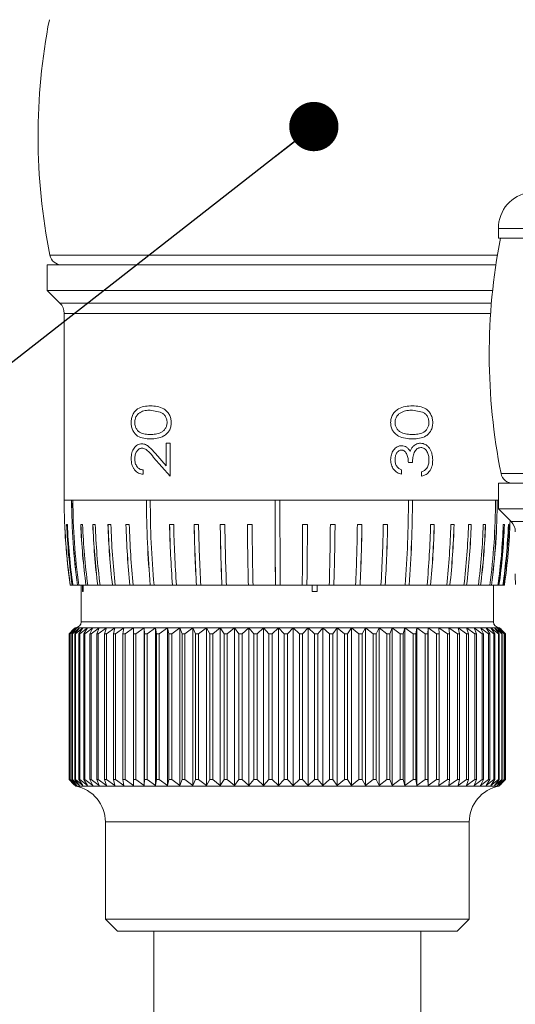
# Model space of a CAD drawing. Header units: millimetres. Extents: x 3 to 556, y 2 to 429.
# Tile 33 of 57: x 367 to 388, y 200 to 240. Entities that reach past the tile are written whole.
import ezdxf

# ---------------------------------------------------------------- set-up
doc = ezdxf.new("R2010")
doc.units = ezdxf.units.MM
doc.header["$LTSCALE"] = 2
doc.dimstyles.new('SLDDIMSTYLE3', dxfattribs={"dimtxt": 0.18, "dimasz": 2.032, "dimexe": 0, "dimexo": 0.0625, "dimgap": 0, "dimtad": 0, "dimtih": 1, "dimtoh": 1, "dimdec": 0, "dimrnd": 1e-09, "dimzin": 0, "dimdsep": 46, "dimtxsty": 'Standard', "dimblk1": 'DOT', "dimblk2": 'DOT', "dimsah": 1, "dimcen": 0.09, "dimadec": 0, "dimazin": 0, "dimtfac": 2.032, "dimtdec": 0, "dimtofl": 0, "dimtmove": 0, "dimatfit": 3, "dimldrblk": 'DOT', "dimfxl": 1, "dimfrac": 2, "dimtolj": 1, "dimtzin": 0, "dimarcsym": 0})

# ---------------------------------------------------------------- blocks, each defined once
blk = doc.blocks.new('_DOT')
at = {"color": 0, "linetype": 'ByBlock', "lineweight": -2}
blk.add_line((-0.5, 0), (-1, 0), dxfattribs=at)
at = {"color": 0, "linetype": 'ByBlock', "const_width": 0.5}
blk.add_lwpolyline([(-0.25, 0, 1), (0.25, 0, 1)], format="xyb", close=True, dxfattribs=at)

msp = doc.modelspace()

# ---------------------------------------------------------------- linework, layer by layer
at = {"color": 7, "linetype": 'Continuous', "lineweight": 0}
for p, q in [((387.0480432, 231.7211457), (387.0480432, 231.3194253)), ((406.2223154, 231.3194253), (387.0480432, 231.3194253)), ((368.4480431, 230.2194215), (368.4480431, 229.1694261)), ((377.9168258, 230.2194215), (368.4480431, 230.2194215)), ((386.9468848, 230.2194215), (377.9168258, 230.2194215)), ((368.4480431, 229.1694261), (368.9723069, 228.6451586)), ((377.9168258, 229.1694261), (368.4480431, 229.1694261)), ((386.8126216, 229.1694261), (377.9168258, 229.1694261)), ((369.1480429, 228.2208927), (369.1480429, 220.5194213)), ((373.1055258, 224.1560422), (372.7003763, 224.2317624)), ((383.9173111, 224.1560422), (383.5089839, 224.2317624)), ((373.5215551, 222.872784), (373.3481354, 222.872784)), ((373.3481354, 221.9420947), (373.3481354, 222.872784)), ((373.5215551, 222.872784), (373.5215551, 221.513813)), ((373.5215551, 221.513813), (372.8373534, 222.2894557)), ((372.9085083, 222.4424981), (373.3481354, 221.9420947)), ((383.5089839, 222.0779114), (383.3379036, 222.0779114)), ((372.4017831, 221.7702247), (372.4017831, 221.5907328)), ((383.0546437, 221.7702247), (383.0546437, 221.5907328)), ((383.8844093, 221.513813), (383.8844093, 221.6932975)), ((387.0480432, 221.2194257), (387.0480432, 220.1694228)), ((406.2223154, 221.2194257), (387.0480432, 221.2194257)), ((387.5480423, 221.2194257), (387.5480423, 221.2295286)), ((369.5096065, 220.5194213), (369.4561812, 220.5194213)), ((369.5096065, 220.5194213), (372.5417851, 220.5194213)), ((372.6982827, 220.5194213), (372.5417851, 220.5194213)), ((372.6982827, 220.5194213), (377.844788, 220.5194213)), ((378.0445921, 220.5194213), (377.844788, 220.5194213)), ((378.0445921, 220.5194213), (383.3399842, 220.5194213)), ((383.5067878, 220.5194213), (383.3399842, 220.5194213)), ((383.5067878, 220.5194213), (386.928765, 220.5194213)), ((386.9988693, 220.5194213), (386.928765, 220.5194213)), ((387.0480432, 220.1694228), (387.572307, 219.6451627)), ((406.2223154, 220.1694228), (387.0480432, 220.1694228)), ((369.1724808, 219.5194267), (369.1686679, 219.5194267)), ((369.2793044, 219.5194267), (369.2505172, 219.5194267)), ((369.9101134, 219.5194267), (369.833527, 219.5194267)), ((370.4296712, 219.5194267), (370.3305953, 219.5194267)), ((371.0740841, 219.5194267), (370.9540804, 219.5194267)), ((371.8331902, 219.5194267), (371.6941512, 219.5194267)), ((373.6631366, 219.5194267), (373.4926431, 219.5194267)), ((374.6893852, 219.5194267), (374.5072408, 219.5194267)), ((375.7733236, 219.5194267), (375.5823987, 219.5194267)), ((376.8978602, 219.5194267), (376.7011649, 219.5194267)), ((379.1775646, 219.5194267), (378.9786434, 219.5194267)), ((380.3167342, 219.5194267), (380.1213688, 219.5194267)), ((381.4248609, 219.5194267), (381.236134, 219.5194267)), ((382.4844732, 219.5194267), (382.3053593, 219.5194267)), ((384.4073563, 219.5194267), (384.2560294, 219.5194267)), ((385.2237741, 219.5194267), (385.0899412, 219.5194267)), ((385.9317767, 219.5194267), (385.81755, 219.5194267)), ((386.5202012, 219.5194267), (386.4273819, 219.5194267)), ((387.2988279, 219.5194267), (387.2524294, 219.5194267)), ((387.4835631, 219.5194267), (387.4618559, 219.5194267)), ((369.4020648, 217.0194216), (369.398347, 217.0194216)), ((369.4020648, 217.0194216), (369.4781483, 217.0194216)), ((369.5062155, 217.0194216), (369.4781483, 217.0194216)), ((369.5062155, 217.0194216), (369.6978082, 217.0194216)), ((369.7497815, 217.0194216), (369.6978082, 217.0194216)), ((369.7497815, 217.0194216), (370.0465708, 217.0194216)), ((369.8480426, 217.0194216), (369.8480426, 215.519426)), ((369.9000653, 216.7694248), (369.9000653, 217.0194216)), ((369.9265326, 217.0194216), (369.9265326, 216.7694248)), ((369.9364279, 217.0194216), (369.9364279, 216.7694248)), ((370.1212414, 217.0194216), (370.0465708, 217.0194216)), ((370.1212414, 217.0194216), (370.5312022, 217.0194216)), ((370.6277989, 217.0194216), (370.5312022, 217.0194216)), ((370.6277989, 217.0194216), (371.1390867, 217.0194216)), ((371.2560878, 217.0194216), (371.1390867, 217.0194216)), ((371.2560878, 217.0194216), (371.86064, 217.0194216)), ((371.9961996, 217.0194216), (371.86064, 217.0194216)), ((371.9961996, 217.0194216), (372.6995642, 217.0194216)), ((372.8518094, 217.0194216), (372.6995642, 217.0194216)), ((372.8518094, 217.0194216), (373.6141323, 217.0194216)), ((373.7803585, 217.0194216), (373.6141323, 217.0194216)), ((373.7803585, 217.0194216), (374.6033421, 217.0194216)), ((374.7809304, 217.0194216), (374.6033421, 217.0194216)), ((374.7809304, 217.0194216), (375.6515997, 217.0194216)), ((375.8377469, 217.0194216), (375.6515997, 217.0194216)), ((375.8377469, 217.0194216), (376.7423722, 217.0194216)), ((376.9341445, 217.0194216), (376.7423722, 217.0194216)), ((376.9341445, 217.0194216), (377.8584635, 217.0194216)), ((378.052838, 217.0194216), (377.8584635, 217.0194216)), ((378.052838, 217.0194216), (378.962865, 217.0194216)), ((379.1568092, 217.0194216), (378.962865, 217.0194216)), ((379.1568092, 217.0194216), (380.0769987, 217.0194216)), ((379.3723973, 216.7694248), (379.3723973, 217.0194216)), ((379.3736024, 216.7694248), (379.3736024, 217.0194216)), ((379.5720766, 217.0194216), (379.5720766, 216.7694248)), ((380.2674747, 217.0194216), (380.0769987, 217.0194216)), ((380.2674747, 217.0194216), (381.1638689, 217.0194216)), ((381.347874, 217.0194216), (381.1638689, 217.0194216)), ((381.347874, 217.0194216), (382.206343, 217.0194216)), ((382.3809734, 217.0194216), (382.206343, 217.0194216)), ((382.3809734, 217.0194216), (383.2043334, 217.0194216)), ((383.3666051, 217.0194216), (383.2043334, 217.0194216)), ((383.3666051, 217.0194216), (384.1082043, 217.0194216)), ((384.2557462, 217.0194216), (384.1082043, 217.0194216)), ((384.2557462, 217.0194216), (384.9212507, 217.0194216)), ((385.0517346, 217.0194216), (384.9212507, 217.0194216)), ((385.0517346, 217.0194216), (385.630654, 217.0194216)), ((385.7420216, 217.0194216), (385.630654, 217.0194216)), ((385.7420216, 217.0194216), (386.2252271, 217.0194216)), ((386.3157238, 217.0194216), (386.2252271, 217.0194216)), ((386.3157238, 217.0194216), (386.6955935, 217.0194216)), ((386.7637924, 217.0194216), (386.6955935, 217.0194216)), ((386.7637924, 217.0194216), (387.0296309, 217.0194216)), ((386.8480435, 215.519426), (386.8480435, 217.0194216)), ((387.0748671, 217.0194216), (387.0296309, 217.0194216)), ((387.0748671, 217.0194216), (387.233816, 217.0194216)), ((387.2549812, 217.0194216), (387.233816, 217.0194216)), ((387.2549812, 217.0194216), (387.2978928, 217.0194216)), ((369.9265326, 216.7694248), (369.9000653, 216.7694248)), ((369.9265326, 216.7694248), (369.9364279, 216.7694248)), ((379.3736024, 216.7694248), (379.3723973, 216.7694248)), ((379.5720766, 216.7694248), (379.3736024, 216.7694248)), ((369.3499061, 215.019425), (369.5356481, 215.2063973)), ((369.3536658, 215.019425), (369.3499061, 215.019425)), ((369.3499061, 209.0194278), (369.3499061, 215.019425)), ((369.6152678, 215.2694218), (369.3536658, 215.019425)), ((369.3536658, 215.019425), (369.3536658, 209.0194278)), ((369.3846007, 215.019425), (369.6152678, 215.2694218)), ((369.3977658, 215.019425), (369.3846007, 215.019425)), ((369.3846007, 209.0194278), (369.3846007, 215.019425)), ((369.6748213, 215.2694218), (369.3977658, 215.019425)), ((369.3977658, 215.019425), (369.3977658, 209.0194278)), ((369.4629631, 215.019425), (369.6748213, 215.2694218)), ((369.4854694, 215.019425), (369.4629631, 215.019425)), ((369.4629631, 209.0194278), (369.4629631, 215.019425)), ((369.7766288, 215.2694218), (369.4854694, 215.019425)), ((369.4854694, 215.019425), (369.4854694, 209.0194278)), ((369.598043, 215.2694218), (369.5353324, 215.2067103)), ((369.5846133, 215.019425), (369.7766288, 215.2694218)), ((369.6163519, 215.019425), (369.5846133, 215.019425)), ((369.5846133, 209.0194278), (369.5846133, 215.019425)), ((369.598043, 215.2694218), (369.6152678, 215.2694218)), ((369.6152678, 215.2694218), (369.6748213, 215.2694218)), ((369.9201959, 215.2694218), (369.6163519, 215.019425)), ((369.6163519, 215.019425), (369.6163519, 209.0194278)), ((369.6748213, 215.2694218), (369.7766288, 215.2694218)), ((369.7489583, 215.019425), (369.9201959, 215.2694218)), ((369.7897735, 215.019425), (369.7489583, 215.019425)), ((369.7489583, 209.0194278), (369.7489583, 215.019425)), ((369.7766288, 215.2694218), (369.9201959, 215.2694218)), ((370.1048222, 215.2694218), (369.7897735, 215.019425)), ((369.7897735, 215.019425), (369.7897735, 209.0194278)), ((369.9201959, 215.2694218), (370.1048222, 215.2694218)), ((369.9551968, 215.019425), (370.1048222, 215.2694218)), ((370.0048904, 215.019425), (369.9551968, 215.019425)), ((369.9551968, 209.0194278), (369.9551968, 215.019425)), ((370.3296081, 215.2694218), (370.0048904, 215.019425)), ((370.0048904, 215.019425), (370.0048904, 209.0194278)), ((370.1048222, 215.2694218), (370.3296081, 215.2694218)), ((370.2023252, 215.019425), (370.3296081, 215.2694218)), ((370.2606539, 215.019425), (370.2023252, 215.019425)), ((370.2023252, 209.0194278), (370.2023252, 215.019425)), ((370.5934601, 215.2694218), (370.2606539, 215.019425)), ((370.2606539, 215.019425), (370.2606539, 209.0194278)), ((370.3296081, 215.2694218), (370.5934601, 215.2694218)), ((370.489138, 215.019425), (370.5934601, 215.2694218)), ((370.555818, 215.019425), (370.489138, 215.019425)), ((370.489138, 209.0194278), (370.489138, 215.019425)), ((370.8950913, 215.2694218), (370.555818, 215.019425)), ((370.555818, 215.019425), (370.555818, 209.0194278)), ((370.5934601, 215.2694218), (370.8950913, 215.2694218)), ((370.8142385, 215.019425), (370.8950913, 215.2694218)), ((370.8889455, 215.019425), (370.8142385, 215.019425)), ((370.8142385, 209.0194278), (370.8142385, 215.019425)), ((371.233032, 215.2694218), (370.8889455, 215.019425)), ((370.8889455, 215.019425), (370.8889455, 209.0194278)), ((370.8950913, 215.2694218), (371.233032, 215.2694218)), ((371.1760425, 215.019425), (371.233032, 215.2694218)), ((371.2584133, 215.019425), (371.1760425, 215.019425)), ((371.1760425, 209.0194278), (371.1760425, 215.019425)), ((371.233032, 215.2694218), (371.6056374, 215.2694218)), ((371.6056374, 215.2694218), (371.2584133, 215.019425)), ((371.2584133, 215.019425), (371.2584133, 209.0194278)), ((371.5727887, 215.019425), (371.6056374, 215.2694218)), ((371.662421, 215.019425), (371.5727887, 215.019425)), ((371.5727887, 209.0194278), (371.5727887, 215.019425)), ((371.6056374, 215.2694218), (372.0110905, 215.2694218)), ((372.0110905, 215.2694218), (371.662421, 215.019425)), ((371.662421, 215.019425), (371.662421, 209.0194278)), ((372.0025428, 215.019425), (372.0110905, 215.2694218)), ((372.0989999, 215.019425), (372.0025428, 215.019425)), ((372.0025428, 209.0194278), (372.0025428, 215.019425)), ((372.0110905, 215.2694218), (372.4474161, 215.2694218)), ((372.4474161, 215.2694218), (372.0989999, 215.019425)), ((372.0989999, 215.019425), (372.0989999, 209.0194278)), ((372.4474161, 215.2694218), (372.9124906, 215.2694218)), ((372.4632122, 215.019425), (372.4474161, 215.2694218)), ((372.4474161, 215.2694218), (372.4474161, 208.7694235)), ((372.5660246, 215.019425), (372.4632122, 215.019425)), ((372.4632122, 209.0194278), (372.4632122, 215.019425)), ((372.9124906, 215.2694218), (372.5660246, 215.019425)), ((372.5660246, 215.019425), (372.5660246, 209.0194278)), ((372.9124906, 215.2694218), (373.4040445, 215.2694218)), ((372.9525505, 215.019425), (372.9124906, 215.2694218)), ((372.9124906, 215.2694218), (372.9124906, 208.7694235)), ((372.9525505, 209.0194278), (372.9525505, 215.019425)), ((373.0612172, 215.019425), (372.9525505, 215.019425)), ((373.4040445, 215.2694218), (373.0612172, 215.019425)), ((373.0612172, 215.019425), (373.0612172, 209.0194278)), ((373.4040445, 215.2694218), (373.9196862, 215.2694218)), ((373.4681773, 215.019425), (373.4040445, 215.2694218)), ((373.4040445, 215.2694218), (373.4040445, 208.7694235)), ((373.5821674, 215.019425), (373.4681773, 215.019425)), ((373.4681773, 209.0194278), (373.4681773, 215.019425)), ((373.9196862, 215.2694218), (373.5821674, 215.019425)), ((373.5821674, 215.019425), (373.5821674, 209.0194278)), ((373.9196862, 215.2694218), (374.4569028, 215.2694218)), ((374.0075769, 215.019425), (373.9196862, 215.2694218)), ((373.9196862, 215.2694218), (373.9196862, 208.7694235)), ((374.1263373, 215.019425), (374.0075769, 215.019425)), ((374.0075769, 209.0194278), (374.0075769, 215.019425)), ((374.4569028, 215.2694218), (374.1263373, 215.019425)), ((374.1263373, 215.019425), (374.1263373, 209.0194278)), ((374.4569028, 215.2694218), (375.0130756, 215.2694218)), ((374.5681214, 215.019425), (374.4569028, 215.2694218)), ((374.4569028, 215.2694218), (374.4569028, 208.7694235)), ((374.6910746, 215.019425), (374.5681214, 215.019425)), ((374.5681214, 209.0194278), (374.5681214, 215.019425)), ((375.0130756, 215.2694218), (374.6910746, 215.019425)), ((374.6910746, 215.019425), (374.6910746, 209.0194278)), ((375.0130756, 215.2694218), (375.5854963, 215.2694218)), ((375.1470836, 215.019425), (375.0130756, 215.2694218)), ((375.0130756, 215.2694218), (375.0130756, 208.7694235)), ((375.2736262, 215.019425), (375.1470836, 215.019425)), ((375.1470836, 209.0194278), (375.1470836, 215.019425)), ((375.5854963, 215.2694218), (375.2736262, 215.019425)), ((375.2736262, 215.019425), (375.2736262, 209.0194278)), ((375.5854963, 215.2694218), (376.1713764, 215.2694218)), ((375.74164, 215.019425), (375.5854963, 215.2694218)), ((375.5854963, 215.2694218), (375.5854963, 208.7694235)), ((375.871159, 215.019425), (375.74164, 215.019425)), ((375.74164, 209.0194278), (375.74164, 215.019425)), ((376.1713764, 215.2694218), (375.871159, 215.019425)), ((375.871159, 215.019425), (375.871159, 209.0194278)), ((376.1713764, 215.2694218), (376.7678606, 215.2694218)), ((376.348894, 215.019425), (376.1713764, 215.2694218)), ((376.1713764, 215.2694218), (376.1713764, 208.7694235)), ((376.4807562, 215.019425), (376.348894, 215.019425)), ((376.348894, 209.0194278), (376.348894, 215.019425)), ((376.7678606, 215.2694218), (376.4807562, 215.019425)), ((376.4807562, 215.019425), (376.4807562, 209.0194278)), ((376.7678606, 215.2694218), (377.3720431, 215.2694218)), ((376.9658877, 215.019425), (376.7678606, 215.2694218)), ((376.7678606, 215.2694218), (376.7678606, 208.7694235)), ((377.0994524, 215.019425), (376.9658877, 215.019425)), ((376.9658877, 209.0194278), (376.9658877, 215.019425)), ((377.3720431, 215.2694218), (377.0994524, 215.019425)), ((377.0994524, 215.019425), (377.0994524, 209.0194278)), ((377.3720431, 215.2694218), (377.9809809, 215.2694218)), ((377.5896149, 215.019425), (377.3720431, 215.2694218)), ((377.3720431, 215.2694218), (377.3720431, 208.7694235)), ((377.724232, 215.019425), (377.5896149, 215.019425)), ((377.5896149, 209.0194278), (377.5896149, 215.019425)), ((377.9809809, 215.2694218), (377.724232, 215.019425)), ((377.724232, 215.019425), (377.724232, 209.0194278)), ((377.9809809, 215.2694218), (378.5917068, 215.2694218)), ((378.2170376, 215.019425), (377.9809809, 215.2694218)), ((377.9809809, 215.2694218), (377.9809809, 208.7694235)), ((378.3520496, 215.019425), (378.2170376, 215.019425)), ((378.2170376, 209.0194278), (378.2170376, 215.019425)), ((378.5917068, 215.2694218), (378.3520496, 215.019425)), ((378.3520496, 215.019425), (378.3520496, 209.0194278)), ((378.5917068, 215.2694218), (379.2012463, 215.2694218)), ((378.8450992, 215.019425), (378.5917068, 215.2694218)), ((378.5917068, 215.2694218), (378.5917068, 208.7694235)), ((378.9798486, 215.019425), (378.8450992, 215.019425)), ((378.8450992, 209.0194278), (378.8450992, 215.019425)), ((379.2012463, 215.2694218), (378.9798486, 215.019425)), ((378.9798486, 215.019425), (378.9798486, 209.0194278)), ((379.2012463, 215.2694218), (379.8066283, 215.2694218)), ((379.2012463, 215.2694218), (379.2012463, 208.7694235)), ((379.4707375, 215.019425), (379.2012463, 215.2694218)), ((379.6045686, 215.019425), (379.4707375, 215.019425)), ((379.4707375, 209.0194278), (379.4707375, 215.019425)), ((379.8066283, 215.2694218), (379.6045686, 215.019425)), ((379.6045686, 215.019425), (379.6045686, 209.0194278)), ((379.8066283, 215.2694218), (380.4049044, 215.2694218)), ((379.8066283, 215.2694218), (379.8066283, 208.7694235)), ((380.0909071, 215.019425), (379.8066283, 215.2694218)), ((380.0909071, 209.0194278), (380.0909071, 215.019425)), ((380.2231661, 215.019425), (380.0909071, 215.019425)), ((380.4049044, 215.2694218), (380.2231661, 215.019425)), ((380.2231661, 215.019425), (380.2231661, 209.0194278)), ((380.4049044, 215.2694218), (380.9931594, 215.2694218)), ((380.4049044, 215.2694218), (380.4049044, 208.7694235)), ((380.7025867, 215.019425), (380.4049044, 215.2694218)), ((380.7025867, 209.0194278), (380.7025867, 215.019425)), ((380.832631, 215.019425), (380.7025867, 215.019425)), ((380.9931594, 215.2694218), (380.832631, 215.019425)), ((380.832631, 215.019425), (380.832631, 209.0194278)), ((380.9931594, 215.2694218), (381.5685267, 215.2694218)), ((380.9931594, 215.2694218), (380.9931594, 208.7694235)), ((381.3027943, 215.019425), (380.9931594, 215.2694218)), ((381.3027943, 209.0194278), (381.3027943, 215.019425)), ((381.4299888, 215.019425), (381.3027943, 215.019425)), ((381.5685267, 215.2694218), (381.4299888, 215.019425)), ((381.4299888, 215.019425), (381.4299888, 209.0194278)), ((381.5685267, 215.2694218), (382.1282069, 215.2694218)), ((381.5685267, 215.2694218), (381.5685267, 208.7694235)), ((381.8886055, 215.019425), (381.5685267, 215.2694218)), ((381.8886055, 209.0194278), (381.8886055, 215.019425)), ((382.0123317, 215.019425), (381.8886055, 215.019425)), ((382.1282069, 215.2694218), (382.0123317, 215.019425)), ((382.0123317, 215.019425), (382.0123317, 209.0194278)), ((382.1282069, 215.2694218), (382.6694673, 215.2694218)), ((382.1282069, 215.2694218), (382.1282069, 208.7694235)), ((382.4571686, 215.019425), (382.1282069, 215.2694218)), ((382.576825, 215.019425), (382.4571686, 215.019425)), ((382.4571686, 209.0194278), (382.4571686, 215.019425)), ((382.6694673, 215.2694218), (382.576825, 215.019425)), ((382.576825, 215.019425), (382.576825, 209.0194278)), ((382.6694673, 215.2694218), (383.1896762, 215.2694218)), ((382.6694673, 215.2694218), (382.6694673, 208.7694235)), ((383.0057121, 215.019425), (382.6694673, 215.2694218)), ((383.0057121, 209.0194278), (383.0057121, 215.019425)), ((383.1207136, 215.019425), (383.0057121, 215.019425)), ((383.1896762, 215.2694218), (383.1207136, 215.019425)), ((383.1207136, 215.019425), (383.1207136, 209.0194278)), ((383.1896762, 215.2694218), (383.6862965, 215.2694218)), ((383.1896762, 215.2694218), (383.1896762, 208.7694235)), ((383.5315647, 215.019425), (383.1896762, 215.2694218)), ((383.5315647, 209.0194278), (383.5315647, 215.019425)), ((383.6413509, 215.019425), (383.5315647, 215.019425)), ((383.6862965, 215.2694218), (383.6413509, 215.019425)), ((383.6413509, 215.019425), (383.6413509, 209.0194278)), ((383.6862965, 215.2694218), (384.1569106, 215.2694218)), ((383.6862965, 215.2694218), (383.6862965, 208.7694235)), ((384.0321636, 215.019425), (383.6862965, 215.2694218)), ((384.0321636, 209.0194278), (384.0321636, 215.019425)), ((384.1361998, 215.019425), (384.0321636, 215.019425)), ((384.1569106, 215.2694218), (384.1361998, 215.019425)), ((384.1361998, 215.019425), (384.1361998, 209.0194278)), ((384.1569106, 215.2694218), (384.5992236, 215.2694218)), ((384.1569106, 215.2694218), (384.1569106, 208.7694235)), ((384.5050688, 215.019425), (384.1569106, 215.2694218)), ((384.5050688, 209.0194278), (384.5050688, 215.019425)), ((384.6028502, 215.019425), (384.5050688, 215.019425)), ((384.5992236, 215.2694218), (385.0110805, 215.2694218)), ((384.5992236, 215.2694218), (384.6028502, 215.019425)), ((384.9479778, 215.019425), (384.5992236, 215.2694218)), ((384.6028502, 215.019425), (384.6028502, 209.0194278)), ((384.9479778, 209.0194278), (384.9479778, 215.019425)), ((385.0390258, 215.019425), (384.9479778, 215.019425)), ((385.0110805, 215.2694218), (385.3904771, 215.2694218)), ((385.0110805, 215.2694218), (385.0390258, 215.019425)), ((385.3587339, 215.019425), (385.0110805, 215.2694218)), ((385.0390258, 215.019425), (385.0390258, 209.0194278)), ((385.3587339, 209.0194278), (385.3587339, 215.019425)), ((385.4426051, 215.019425), (385.3587339, 215.019425)), ((385.3904771, 215.2694218), (385.7355638, 215.2694218)), ((385.3904771, 215.2694218), (385.4426051, 215.019425)), ((385.7353328, 215.019425), (385.3904771, 215.2694218)), ((385.4426051, 215.019425), (385.4426051, 209.0194278)), ((385.7353328, 209.0194278), (385.7353328, 215.019425)), ((385.8116212, 215.019425), (385.7353328, 215.019425)), ((385.7355638, 215.2694218), (386.0446586, 215.2694218)), ((385.7355638, 215.2694218), (385.8116212, 215.019425)), ((386.0759436, 215.019425), (385.7355638, 215.2694218)), ((385.8116212, 215.019425), (385.8116212, 209.0194278)), ((386.0446586, 215.2694218), (386.3162565, 215.2694218)), ((386.0446586, 215.2694218), (386.1442747, 215.019425)), ((386.3789028, 215.019425), (386.0446586, 215.2694218)), ((386.0759436, 209.0194278), (386.0759436, 215.019425)), ((386.1442747, 215.019425), (386.0759436, 215.019425)), ((386.1442747, 215.019425), (386.1442747, 209.0194278)), ((386.3162565, 215.2694218), (386.5490331, 215.2694218)), ((386.3162565, 215.2694218), (386.4389452, 215.019425)), ((386.642739, 215.019425), (386.3162565, 215.2694218)), ((386.3789028, 209.0194278), (386.3789028, 215.019425)), ((386.4389452, 215.019425), (386.3789028, 215.019425)), ((386.4389452, 215.019425), (386.4389452, 209.0194278)), ((386.5490331, 215.2694218), (386.741856, 215.2694218)), ((386.5490331, 215.2694218), (386.6941983, 215.019425)), ((386.8661615, 215.019425), (386.5490331, 215.2694218)), ((386.642739, 209.0194278), (386.642739, 215.019425)), ((386.6941983, 215.019425), (386.642739, 215.019425)), ((386.6941983, 215.019425), (386.6941983, 209.0194278)), ((386.741856, 215.2694218), (386.8937864, 215.2694218)), ((386.741856, 215.2694218), (386.9087881, 215.019425)), ((387.048086, 215.019425), (386.741856, 215.2694218)), ((386.8661615, 209.0194278), (386.8661615, 215.019425)), ((386.9087881, 215.019425), (386.8661615, 215.019425)), ((386.8937864, 215.2694218), (387.004081, 215.2694218)), ((386.8937864, 215.2694218), (387.0816732, 215.019425)), ((387.1876242, 215.019425), (386.8937864, 215.2694218)), ((386.9087881, 215.019425), (386.9087881, 209.0194278)), ((387.004081, 215.2694218), (387.0722054, 215.2694218)), ((387.004081, 215.2694218), (387.2120081, 215.019425)), ((387.2840981, 215.019425), (387.004081, 215.2694218)), ((387.048086, 209.0194278), (387.048086, 215.019425)), ((387.0816732, 215.019425), (387.048086, 215.019425)), ((387.0722054, 215.2694218), (387.0978261, 215.2694218)), ((387.0722054, 215.2694218), (387.2991575, 215.019425)), ((387.3370363, 215.019425), (387.0722054, 215.2694218)), ((387.0816732, 215.019425), (387.0816732, 209.0194278)), ((387.0978261, 215.2694218), (387.0980422, 215.2694218)), ((387.0978261, 215.2694218), (387.3426987, 215.019425)), ((387.34618, 215.019425), (387.0978261, 215.2694218)), ((387.1607537, 215.2067103), (387.0980422, 215.2694218)), ((387.1876242, 209.0194278), (387.1876242, 215.019425)), ((387.2120081, 215.019425), (387.1876242, 215.019425)), ((387.2120081, 215.019425), (387.2120081, 209.0194278)), ((387.2840981, 209.0194278), (387.2840981, 215.019425)), ((387.2991575, 215.019425), (387.2840981, 215.019425)), ((387.2991575, 215.019425), (387.2991575, 209.0194278)), ((387.3370363, 209.0194278), (387.3370363, 215.019425)), ((387.3426987, 215.019425), (387.3370363, 215.019425)), ((387.3426987, 215.019425), (387.3426987, 209.0194278)), ((387.34618, 209.0194278), (387.34618, 215.019425)), ((369.5356481, 208.832448), (369.3499061, 209.0194278)), ((369.3499061, 209.0194278), (369.3536658, 209.0194278)), ((369.3536658, 209.0194278), (369.6152678, 208.7694235)), ((369.6152678, 208.7694235), (369.3846007, 209.0194278)), ((369.3846007, 209.0194278), (369.3977658, 209.0194278)), ((369.3977658, 209.0194278), (369.6748213, 208.7694235)), ((369.6748213, 208.7694235), (369.4629631, 209.0194278)), ((369.4629631, 209.0194278), (369.4854694, 209.0194278)), ((369.4854694, 209.0194278), (369.7766288, 208.7694235)), ((369.7766288, 208.7694235), (369.5846133, 209.0194278)), ((369.5846133, 209.0194278), (369.6163519, 209.0194278)), ((369.6163519, 209.0194278), (369.9201959, 208.7694235)), ((369.9201959, 208.7694235), (369.7489583, 209.0194278)), ((369.7489583, 209.0194278), (369.7897735, 209.0194278)), ((369.7897735, 209.0194278), (370.1048222, 208.7694235)), ((370.1048222, 208.7694235), (369.9551968, 209.0194278)), ((369.9551968, 209.0194278), (370.0048904, 209.0194278)), ((370.0048904, 209.0194278), (370.3296081, 208.7694235)), ((370.3296081, 208.7694235), (370.2023252, 209.0194278)), ((370.2023252, 209.0194278), (370.2606539, 209.0194278)), ((370.2606539, 209.0194278), (370.5934601, 208.7694235)), ((370.5934601, 208.7694235), (370.489138, 209.0194278)), ((370.489138, 209.0194278), (370.555818, 209.0194278)), ((370.555818, 209.0194278), (370.8950913, 208.7694235)), ((370.8950913, 208.7694235), (370.8142385, 209.0194278)), ((370.8142385, 209.0194278), (370.8889455, 209.0194278)), ((370.8889455, 209.0194278), (371.233032, 208.7694235)), ((371.233032, 208.7694235), (371.1760425, 209.0194278)), ((371.1760425, 209.0194278), (371.2584133, 209.0194278)), ((371.2584133, 209.0194278), (371.6056374, 208.7694235)), ((371.6056374, 208.7694235), (371.5727887, 209.0194278)), ((371.5727887, 209.0194278), (371.662421, 209.0194278)), ((371.662421, 209.0194278), (372.0110905, 208.7694235)), ((372.0110905, 208.7694235), (372.0025428, 209.0194278)), ((372.0025428, 209.0194278), (372.0989999, 209.0194278)), ((372.0989999, 209.0194278), (372.4474161, 208.7694235)), ((372.4474161, 208.7694235), (372.4632122, 209.0194278)), ((372.4632122, 209.0194278), (372.5660246, 209.0194278)), ((372.5660246, 209.0194278), (372.9124906, 208.7694235)), ((372.9124906, 208.7694235), (372.9525505, 209.0194278)), ((372.9525505, 209.0194278), (373.0612172, 209.0194278)), ((373.0612172, 209.0194278), (373.4040445, 208.7694235)), ((373.4040445, 208.7694235), (373.4681773, 209.0194278)), ((373.4681773, 209.0194278), (373.5821674, 209.0194278)), ((373.5821674, 209.0194278), (373.9196862, 208.7694235)), ((373.9196862, 208.7694235), (374.0075769, 209.0194278)), ((374.0075769, 209.0194278), (374.1263373, 209.0194278)), ((374.1263373, 209.0194278), (374.4569028, 208.7694235)), ((374.4569028, 208.7694235), (374.5681214, 209.0194278)), ((374.5681214, 209.0194278), (374.6910746, 209.0194278)), ((374.6910746, 209.0194278), (375.0130756, 208.7694235)), ((375.0130756, 208.7694235), (375.1470836, 209.0194278)), ((375.1470836, 209.0194278), (375.2736262, 209.0194278)), ((375.2736262, 209.0194278), (375.5854963, 208.7694235)), ((375.5854963, 208.7694235), (375.74164, 209.0194278)), ((375.74164, 209.0194278), (375.871159, 209.0194278)), ((375.871159, 209.0194278), (376.1713764, 208.7694235)), ((376.1713764, 208.7694235), (376.348894, 209.0194278)), ((376.348894, 209.0194278), (376.4807562, 209.0194278)), ((376.4807562, 209.0194278), (376.7678606, 208.7694235)), ((376.7678606, 208.7694235), (376.9658877, 209.0194278)), ((376.9658877, 209.0194278), (377.0994524, 209.0194278)), ((377.0994524, 209.0194278), (377.3720431, 208.7694235)), ((377.3720431, 208.7694235), (377.5896149, 209.0194278)), ((377.5896149, 209.0194278), (377.724232, 209.0194278)), ((377.724232, 209.0194278), (377.9809809, 208.7694235)), ((377.9809809, 208.7694235), (378.2170376, 209.0194278)), ((378.2170376, 209.0194278), (378.3520496, 209.0194278)), ((378.3520496, 209.0194278), (378.5917068, 208.7694235)), ((378.5917068, 208.7694235), (378.8450992, 209.0194278)), ((378.8450992, 209.0194278), (378.9798486, 209.0194278)), ((378.9798486, 209.0194278), (379.2012463, 208.7694235)), ((379.2012463, 208.7694235), (379.4707375, 209.0194278)), ((379.4707375, 209.0194278), (379.6045686, 209.0194278)), ((379.6045686, 209.0194278), (379.8066283, 208.7694235)), ((379.8066283, 208.7694235), (380.0909071, 209.0194278)), ((380.0909071, 209.0194278), (380.2231661, 209.0194278)), ((380.2231661, 209.0194278), (380.4049044, 208.7694235)), ((380.4049044, 208.7694235), (380.7025867, 209.0194278)), ((380.7025867, 209.0194278), (380.832631, 209.0194278)), ((380.832631, 209.0194278), (380.9931594, 208.7694235)), ((380.9931594, 208.7694235), (381.3027943, 209.0194278)), ((381.3027943, 209.0194278), (381.4299888, 209.0194278)), ((381.4299888, 209.0194278), (381.5685267, 208.7694235)), ((381.5685267, 208.7694235), (381.8886055, 209.0194278)), ((381.8886055, 209.0194278), (382.0123317, 209.0194278)), ((382.0123317, 209.0194278), (382.1282069, 208.7694235)), ((382.1282069, 208.7694235), (382.4571686, 209.0194278)), ((382.4571686, 209.0194278), (382.576825, 209.0194278)), ((382.576825, 209.0194278), (382.6694673, 208.7694235)), ((382.6694673, 208.7694235), (383.0057121, 209.0194278)), ((383.0057121, 209.0194278), (383.1207136, 209.0194278)), ((383.1207136, 209.0194278), (383.1896762, 208.7694235)), ((383.1896762, 208.7694235), (383.5315647, 209.0194278)), ((383.5315647, 209.0194278), (383.6413509, 209.0194278)), ((383.6413509, 209.0194278), (383.6862965, 208.7694235)), ((383.6862965, 208.7694235), (384.0321636, 209.0194278)), ((384.0321636, 209.0194278), (384.1361998, 209.0194278)), ((384.1361998, 209.0194278), (384.1569106, 208.7694235)), ((384.1569106, 208.7694235), (384.5050688, 209.0194278)), ((384.5050688, 209.0194278), (384.6028502, 209.0194278)), ((384.6028502, 209.0194278), (384.5992236, 208.7694235)), ((384.5992236, 208.7694235), (384.9479778, 209.0194278)), ((384.9479778, 209.0194278), (385.0390258, 209.0194278)), ((385.0390258, 209.0194278), (385.0110805, 208.7694235)), ((385.0110805, 208.7694235), (385.3587339, 209.0194278)), ((385.3587339, 209.0194278), (385.4426051, 209.0194278)), ((385.4426051, 209.0194278), (385.3904771, 208.7694235)), ((385.3904771, 208.7694235), (385.7353328, 209.0194278)), ((385.7353328, 209.0194278), (385.8116212, 209.0194278)), ((385.8116212, 209.0194278), (385.7355638, 208.7694235)), ((385.7355638, 208.7694235), (386.0759436, 209.0194278)), ((386.1442747, 209.0194278), (386.0446586, 208.7694235)), ((386.0446586, 208.7694235), (386.3789028, 209.0194278)), ((386.0759436, 209.0194278), (386.1442747, 209.0194278)), ((386.4389452, 209.0194278), (386.3162565, 208.7694235)), ((386.3162565, 208.7694235), (386.642739, 209.0194278)), ((386.3789028, 209.0194278), (386.4389452, 209.0194278)), ((386.6941983, 209.0194278), (386.5490331, 208.7694235)), ((386.5490331, 208.7694235), (386.8661615, 209.0194278)), ((386.642739, 209.0194278), (386.6941983, 209.0194278)), ((386.9087881, 209.0194278), (386.741856, 208.7694235)), ((386.741856, 208.7694235), (387.048086, 209.0194278)), ((386.8661615, 209.0194278), (386.9087881, 209.0194278)), ((387.0816732, 209.0194278), (386.8937864, 208.7694235)), ((386.8937864, 208.7694235), (387.1876242, 209.0194278)), ((387.2120081, 209.0194278), (387.004081, 208.7694235)), ((387.004081, 208.7694235), (387.2840981, 209.0194278)), ((387.048086, 209.0194278), (387.0816732, 209.0194278)), ((387.2991575, 209.0194278), (387.0722054, 208.7694235)), ((387.0722054, 208.7694235), (387.3370363, 209.0194278)), ((387.3426987, 209.0194278), (387.0978261, 208.7694235)), ((387.0978261, 208.7694235), (387.34618, 209.0194278)), ((387.1876242, 209.0194278), (387.2120081, 209.0194278)), ((387.2840981, 209.0194278), (387.2991575, 209.0194278)), ((387.3370363, 209.0194278), (387.3426987, 209.0194278)), ((369.5353324, 208.8321351), (369.6235641, 208.7439053)), ((369.6235641, 208.7439053), (379.5012681, 208.7439053)), ((379.5012681, 208.7439053), (387.0725221, 208.7439053)), ((387.0725221, 208.7439053), (387.1607537, 208.8321351)), ((370.8480428, 207.2694279), (370.8480428, 203.2694273)), ((385.8480434, 203.2694273), (385.8480434, 207.2694279)), ((370.8480428, 203.2694273), (371.3480428, 202.7694263)), ((370.8480428, 203.2694273), (385.8480434, 203.2694273)), ((385.3480423, 202.7694263), (385.8480434, 203.2694273)), ((379.2733213, 202.7694263), (371.3480428, 202.7694263)), ((372.8480431, 202.7694263), (372.8480431, 199.2694266)), ((385.3480423, 202.7694263), (379.2733213, 202.7694263)), ((383.848043, 199.2694266), (383.848043, 202.7694263))]:
    msp.add_line(p, q, dxfattribs=at)
at = {"color": 8, "linetype": 'Continuous', "lineweight": 0}
for p, q in [((406.8480412, 231.7211457), (387.0480432, 231.7211457)), ((368.557752, 230.6213655), (384.9911912, 230.6213655)), ((384.9911912, 230.6213655), (387.0103041, 230.6213655)), ((368.9723069, 228.6451586), (386.7624159, 228.6451586)), ((377.9473154, 228.2208927), (369.1480429, 228.2208927)), ((386.7299257, 228.2208927), (377.9473154, 228.2208927)), ((387.157753, 221.6213696), (406.7383351, 221.6213696)), ((369.1480429, 220.5194213), (369.4561812, 220.5194213)), ((386.9988693, 220.5194213), (387.0480432, 220.5194213)), ((387.572307, 219.6451627), (406.3237774, 219.6451627)), ((369.8480426, 215.519426), (369.9226276, 215.519426)), ((369.9226276, 215.519426), (386.8480435, 215.519426)), ((385.8480434, 207.2694279), (370.8480428, 207.2694279))]:
    msp.add_line(p, q, dxfattribs=at)
at = {"color": 7, "linetype": 'Continuous', "lineweight": 0, "flags": 128}
msp.add_lwpolyline([(378.052838, 217.0194216), (378.0509083, 217.4544908), (378.0492338, 217.8905211), (378.0478163, 218.3273934), (378.0466559, 218.764966), (378.0457525, 219.2030899), (378.045108, 219.6416386), (378.0447206, 220.0804629), (378.0445921, 220.5194213)], dxfattribs=at)
at = {"color": 7, "linetype": 'Continuous', "lineweight": 0}
for centre, radius, start, end in [((393.0722836, 235.5241994), 25, 168.94162564, 191.30976465), ((388.548043, 231.7211442), 1.5, 97.87013153, 180), ((411.6722836, 226.5241994), 25, 168.94162564, 191.30976465), ((369.048043, 230.7194244), 0.5, 191.30976465, 270), ((368.548043, 228.2208963), 0.6, 0, 45), ((387.648043, 221.7194244), 0.5, 191.30976465, 270), ((393.773043, 220.5194244), 24.625, 180, 188.17123356), ((394.9193056, 220.5189605), 25.4631245, 179.99896329, 187.89948054), ((396.7933135, 220.6442325), 27.336892, 180.2615945, 187.61973328), ((395.1242974, 220.5188981), 25.614691, 179.99882981, 187.85230126), ((411.3465844, 220.5151755), 38.8047995, 179.99373105, 185.16853193), ((414.2068362, 220.640035), 41.664883, 180.16586312, 184.98520155), ((412.5706471, 220.5150462), 39.8723647, 179.99371306, 185.02959865), ((823.9973071, 220.5126454), 446.1525192, 179.999129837, 180.448611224), ((856.8388697, 220.6368886), 478.9940663, 180.014051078, 180.432714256), ((338.2470333, 220.5144779), 45.0929511, 355.55467068, 0.00628114), ((339.8645642, 220.514581), 43.6422239, 355.40645371, 0.00635448), ((336.6462227, 220.6394177), 46.8604152, 355.56945137, 359.8532813), ((360.5578531, 220.5184961), 26.3709119, 352.37511436, 0.00201001), ((358.9125925, 220.6438424), 28.0860421, 352.58547166, 359.74617885), ((360.8383942, 220.5185917), 26.1604752, 352.31319893, 0.00181689), ((393.7741751, 220.5194169), 24.625819, 182.32727187, 188.17094881), ((393.7880406, 220.5194138), 24.6358633, 182.32631537, 188.1675875), ((394.0720341, 220.5191158), 24.84164, 182.30634682, 188.09878038), ((395.9000797, 220.644416), 26.6694402, 182.41760878, 187.81200476), ((394.1777209, 220.5190133), 24.9184734, 182.29899569, 188.07340371), ((396.3148763, 220.5170166), 26.5001329, 182.15739297, 187.5842583), ((398.2662127, 220.6422206), 28.4512365, 182.26169652, 187.31553953), ((396.6254973, 220.5166512), 26.7339895, 182.13772858, 187.51673969), ((398.4188637, 220.515251), 28.1059155, 182.03047905, 187.14498497), ((400.4900294, 220.6404066), 30.1768597, 182.12885639, 186.89164713), ((398.8628319, 220.5149274), 28.4505826, 182.00521851, 187.05732659), ((401.3674868, 220.5132428), 30.4296396, 181.87158308, 186.59303455), ((403.6120412, 220.6383598), 32.673988, 181.9624995, 186.35907042), ((401.9808707, 220.5128545), 30.9227482, 181.8410077, 186.48671946), ((405.4383371, 220.5110877), 33.758754, 181.68330156, 185.93671646), ((407.9307236, 220.6361548), 36.2509544, 181.76530337, 185.72588723), ((406.2875154, 220.5106566), 34.4685808, 181.6479101, 185.81331296), ((419.5940883, 220.5067982), 46.1120174, 181.22693705, 184.33732759), ((423.0019027, 220.6316065), 49.5196905, 181.28693384, 184.18312236), ((421.4281211, 220.5063113), 47.7751785, 181.18363442, 184.18547594), ((432.7098496, 220.5049114), 58.2109513, 180.970037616, 183.432745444), ((437.0238769, 220.6299889), 62.5248699, 181.017737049, 183.310449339), ((435.7738372, 220.5045409), 61.092395, 180.923933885, 183.270310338), ((456.3297104, 220.5035795), 80.7533089, 180.698289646, 182.472834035), ((462.3136458, 220.6285068), 86.7371647, 180.732642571, 182.384733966), ((462.4931702, 220.5033013), 86.7254277, 180.650017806, 182.302269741), ((512.1875412, 220.502291), 135.4899413, 180.415635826, 181.472992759), ((522.2164081, 220.626831), 145.5187567, 180.436027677, 181.420507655), ((530.7647702, 220.5023393), 153.8700494, 180.366004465, 181.297026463), ((25.287389, 220.5016522), 353.6926183, 359.435893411, 359.840886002), ((110.4012954, 220.500763), 268.7780607, 359.257857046, 359.790806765), ((90.3035032, 220.6271554), 288.8758351, 359.28442165, 359.780291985), ((254.2799172, 220.5024635), 125.8452912, 358.414012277, 359.552431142), ((266.9487739, 220.5027146), 113.3722244, 358.239344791, 359.503062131), ((258.5500826, 220.6274659), 121.7708566, 358.30208988, 359.478636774), ((303.9089983, 220.5035947), 77.3333984, 357.417726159, 359.270817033), ((308.8324004, 220.5037002), 72.599133, 357.249124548, 359.223180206), ((303.4565038, 220.6285278), 77.9749396, 357.347090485, 359.185007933), ((325.8099387, 220.505047), 56.5040176, 356.4632868, 359.00051801), ((328.4228983, 220.5054208), 54.0705655, 356.30350335, 358.9551352), ((324.4208071, 220.6303556), 58.0725385, 356.435064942, 358.903863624), ((346.3047202, 220.5091117), 37.9642114, 354.7258971, 358.50619315), ((347.3948638, 220.5094081), 37.0257297, 354.59136156, 358.46786225), ((344.6560769, 220.6346287), 39.76435, 354.78370631, 358.39291356), ((351.7817926, 220.511235), 33.3229117, 353.98509566, 358.29442195), ((352.554317, 220.5116748), 32.6845221, 353.86639162, 358.26032739), ((350.1409771, 220.636819), 35.0976717, 354.08421405, 358.17558606), ((355.7063872, 220.5134954), 30.1275671, 353.34007946, 358.10916431), ((356.2674511, 220.5138012), 29.680987, 353.23881571, 358.08011357), ((354.0778027, 220.638991), 31.8704258, 353.47876654, 357.98686363), ((358.5494448, 220.5155091), 27.8957265, 352.80036038, 357.95368455), ((358.953337, 220.5157783), 27.584864, 352.71822459, 357.93005452), ((356.9212715, 220.6409226), 29.6167029, 352.97635125, 357.82986148), ((361.9055878, 220.5183864), 25.3665193, 352.07155132, 357.74304934), ((362.0806877, 220.5185371), 25.2379242, 352.03054614, 357.73120113), ((360.2222248, 220.6438948), 27.0961474, 352.31287987, 357.62158872), ((362.6834385, 220.5192065), 24.7985792, 351.88685037, 357.68943649), ((362.7634151, 220.5192015), 24.740357, 351.86764003, 357.68400756), ((360.9426288, 220.6445528), 26.560901, 352.15557376, 357.57221071), ((362.923043, 220.5194244), 24.625, 351.82876644, 358.05491685), ((387.148043, 219.2208963), 0.6, 0, 45), ((395.5878333, 220.6449476), 26.4392442, 185.6210047, 187.88161403), ((369.598043, 215.5194244), 0.25, 270, 0), ((387.098043, 215.5194244), 0.25, 180, 270), ((369.348043, 207.2694244), 1.5, 0, 79.41577558), ((387.348043, 207.2694244), 1.5, 100.58422442, 180)]:
    msp.add_arc(centre, radius, start, end, dxfattribs=at)
for points, knots in [([(371.9091293, 223.7209432), (371.9124507, 223.7798164), (371.9190931, 223.8975572), (371.9754605, 224.0574106), (372.0614888, 224.1897244), (372.207956, 224.3176889), (372.4249344, 224.4018193), (372.6088784, 224.4081008), (372.7010077, 224.4112469)], [0, 0, 0, 0, 0.1249097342, 0.2498074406, 0.3711404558, 0.4998863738, 0.7495155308, 1, 1, 1, 1]), ([(372.7010077, 224.4112469), (372.7946298, 224.4081737), (372.9815426, 224.4020382), (373.2202845, 224.3179586), (373.3866346, 224.1891319), (373.4861763, 224.0562992), (373.5532253, 223.897419), (373.5612671, 223.7797695), (373.5652881, 223.7209432)], [0, 0, 0, 0, 0.2505029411, 0.50011935, 0.6301099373, 0.7501450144, 0.8750693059, 1, 1, 1, 1]), ([(382.6069309, 223.7209432), (382.6110636, 223.779816), (382.6193286, 223.8975549), (382.6888615, 224.0574142), (382.7932325, 224.1897218), (382.9669205, 224.3176906), (383.2154909, 224.4018186), (383.4114833, 224.4081006), (383.509647, 224.4112469)], [0, 0, 0, 0, 0.12491033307, 0.24980625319, 0.37114174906, 0.49988653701, 0.74951617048, 1, 1, 1, 1]), ([(383.509647, 224.4112469), (383.6062579, 224.4081737), (383.7991376, 224.4020381), (384.0284008, 224.3179595), (384.1827934, 224.1891312), (384.27315, 224.0562995), (384.3330389, 223.897419), (384.3401601, 223.7797694), (384.3437208, 223.7209432)], [0, 0, 0, 0, 0.2505039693, 0.5001202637, 0.630109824, 0.7501451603, 0.8750694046, 1, 1, 1, 1]), ([(372.7003763, 224.2317624), (372.6285833, 224.2292351), (372.4851559, 224.2241859), (372.3142002, 224.1677666), (372.1925522, 224.0815645), (372.1191213, 223.9847741), (372.0674814, 223.8639948), (372.0606238, 223.7723065), (372.0572319, 223.7269558)], [0, 0, 0, 0, 0.2504557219, 0.5003585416, 0.6269788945, 0.7500819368, 0.8763862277, 1, 1, 1, 1]), ([(373.3912612, 223.7269558), (373.3866829, 223.7760732), (373.3775085, 223.8744976), (373.3115133, 224.0025306), (373.2179955, 224.1003464), (373.1433178, 224.1373273), (373.1055258, 224.1560422)], [0, 0, 0, 0, 0.25043817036, 0.50184317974, 0.74789873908, 1, 1, 1, 1]), ([(383.5089839, 224.2317624), (383.4327484, 224.2292353), (383.2804456, 224.2241866), (383.0884528, 224.1677638), (382.9480194, 224.0815675), (382.8616373, 223.9847709), (382.8000081, 223.8639968), (382.7917623, 223.7723068), (382.7876838, 223.7269558)], [0, 0, 0, 0, 0.2504544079, 0.5003560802, 0.6269799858, 0.7500801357, 0.8763866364, 1, 1, 1, 1]), ([(384.1866607, 223.7269558), (384.1824716, 223.776073), (384.1740773, 223.8744966), (384.1131137, 224.0025324), (384.0255212, 224.1003457), (383.9536716, 224.1373272), (383.9173111, 224.1560422)], [0, 0, 0, 0, 0.2504376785, 0.5018396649, 0.7478983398, 1, 1, 1, 1]), ([(372.7010077, 223.0522759), (372.6096053, 223.0549027), (372.4271348, 223.0601465), (372.209151, 223.1325512), (372.0620955, 223.2570494), (371.9762897, 223.3878836), (371.9192927, 223.5455527), (371.912517, 223.6624823), (371.9091293, 223.7209432)], [0, 0, 0, 0, 0.2505363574, 0.5001562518, 0.6296449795, 0.750226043, 0.8751214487, 1, 1, 1, 1]), ([(372.0572319, 223.7269558), (372.0605565, 223.68113), (372.0672091, 223.5894284), (372.1179051, 223.4699333), (372.1897475, 223.371878), (372.3108221, 223.2827898), (372.4854083, 223.237228), (372.6286424, 223.2335849), (372.7003763, 223.2317604)], [0, 0, 0, 0, 0.1247982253, 0.2497327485, 0.3684452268, 0.4997129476, 0.7494481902, 1, 1, 1, 1]), ([(372.7003763, 223.2317604), (372.7730466, 223.2334382), (372.9181493, 223.2367882), (373.104294, 223.2822057), (373.2382812, 223.3705734), (373.3210015, 223.4679245), (373.3674452, 223.5696805), (373.3882917, 223.6582355), (373.3902711, 223.7040419), (373.3912612, 223.7269558)], [0, 0, 0, 0, 0.2504746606, 0.5001292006, 0.6251361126, 0.7499796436, 0.8748213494, 0.9373814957, 1, 1, 1, 1]), ([(373.5652881, 223.7209432), (373.5612988, 223.6627363), (373.5532819, 223.5457641), (373.4857672, 223.3869588), (373.3846355, 223.2581067), (373.2194967, 223.1348675), (372.9815232, 223.060833), (372.7956201, 223.0551621), (372.7010077, 223.0522759)], [0, 0, 0, 0, 0.1245502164, 0.2502954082, 0.3723962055, 0.4983963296, 0.7447169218, 1, 1, 1, 1]), ([(383.509647, 223.0522759), (383.4122789, 223.0549031), (383.2178969, 223.0601478), (382.9683335, 223.1325485), (382.7939554, 223.257052), (382.6898764, 223.3878806), (382.6195764, 223.5455543), (382.6111459, 223.6624826), (382.6069309, 223.7209432)], [0, 0, 0, 0, 0.2505340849, 0.500157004, 0.6296440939, 0.7502272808, 0.8751212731, 1, 1, 1, 1]), ([(382.7876838, 223.7269558), (382.7916822, 223.6811299), (382.7996833, 223.5894279), (382.8601835, 223.4699352), (382.944739, 223.3718754), (383.0846439, 223.2827924), (383.280749, 223.237227), (383.4328224, 223.2335846), (383.5089839, 223.2317604)], [0, 0, 0, 0, 0.1247982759, 0.2497332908, 0.368443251, 0.4997140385, 0.7494467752, 1, 1, 1, 1]), ([(383.5089839, 223.2317604), (383.5842583, 223.2334381), (383.7345609, 223.236788), (383.916862, 223.2822065), (384.0445409, 223.370572), (384.121919, 223.4679271), (384.1647862, 223.5696788), (384.1839369, 223.658236), (384.1857525, 223.704042), (384.1866607, 223.7269558)], [0, 0, 0, 0, 0.2504745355, 0.5001292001, 0.6251366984, 0.7499783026, 0.8748219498, 0.9373814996, 1, 1, 1, 1]), ([(384.3437208, 223.7209432), (384.3401877, 223.6627361), (384.3330874, 223.545763), (384.272793, 223.3869599), (384.180959, 223.2581046), (384.0276199, 223.1348705), (383.7991021, 223.0608319), (383.6072749, 223.0551617), (383.509647, 223.0522759)], [0, 0, 0, 0, 0.1245496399, 0.2502954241, 0.3723956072, 0.4983984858, 0.7447166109, 1, 1, 1, 1]), ([(371.9091293, 222.242979), (371.9135625, 222.3223473), (371.9202194, 222.4415277), (371.9737022, 222.5827661), (372.0462828, 222.7038386), (372.1683043, 222.8225115), (372.2874013, 222.8389359), (372.3469385, 222.8471465)], [0, 0, 0, 0, 0.2499164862, 0.375277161, 0.5006186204, 0.7503569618, 1, 1, 1, 1]), ([(372.3469385, 222.8471465), (372.4009175, 222.8408345), (372.5089227, 222.828205), (372.7021906, 222.6821279), (372.8259374, 222.5384008), (372.9085083, 222.4424981)], [0, 0, 0, 0, 0.2495052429, 0.4992275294, 1, 1, 1, 1]), ([(382.6069309, 222.1860863), (382.6130496, 222.2583064), (382.625286, 222.4027358), (382.7068318, 222.5642602), (382.7974546, 222.6655977), (382.8784337, 222.7229426), (382.9670698, 222.7629628), (383.0295033, 222.767812), (383.0604962, 222.7702193)], [0, 0, 0, 0, 0.24961202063, 0.49918709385, 0.62430003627, 0.74906278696, 0.87543109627, 1, 1, 1, 1]), ([(383.0604962, 222.7702193), (383.0959202, 222.7677321), (383.1667376, 222.7627598), (383.265145, 222.7140072), (383.3339026, 222.6496763), (383.3797436, 222.5877166), (383.3992786, 222.5536745), (383.4090474, 222.5366511)], [0, 0, 0, 0, 0.2499530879, 0.4996908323, 0.7495459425, 0.8747555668, 1, 1, 1, 1]), ([(383.4090474, 222.5366511), (383.4270587, 222.577963), (383.454091, 222.6399657), (383.5059834, 222.7094293), (383.5357898, 222.7387384), (383.5506959, 222.7533959)], [0, 0, 0, 0, 0.4995291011, 0.7497149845, 1, 1, 1, 1]), ([(383.8536421, 222.6932995), (383.8256415, 222.6904387), (383.769643, 222.6847174), (383.6924564, 222.6370872), (383.6264473, 222.570445), (383.5585329, 222.4569334), (383.5205493, 222.285504), (383.5128452, 222.1472199), (383.5089839, 222.0779114)], [0, 0, 0, 0, 0.1249721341, 0.2499320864, 0.375422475, 0.4999990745, 0.7493973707, 1, 1, 1, 1]), ([(383.5506959, 222.7533959), (383.5953002, 222.7882137), (383.684514, 222.8578536), (383.7880563, 222.867807), (383.8398306, 222.872784)], [0, 0, 0, 0, 0.49996944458, 1, 1, 1, 1]), ([(383.8398306, 222.872784), (383.9098427, 222.8617481), (384.0155644, 222.8450833), (384.1344613, 222.7544527), (384.2112804, 222.6675197), (384.2714556, 222.5615267), (384.3295227, 222.4016113), (384.3380533, 222.2689889), (384.3437208, 222.1808784)], [0, 0, 0, 0, 0.2490492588, 0.3760768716, 0.4996494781, 0.6240729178, 0.7502450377, 1, 1, 1, 1]), ([(384.1866607, 222.1840821), (384.1838555, 222.2457722), (384.178254, 222.3689538), (384.1219027, 222.5100138), (384.0554284, 222.5992119), (383.9957908, 222.65278), (383.9271382, 222.687146), (383.878139, 222.6912485), (383.8536421, 222.6932995)], [0, 0, 0, 0, 0.2500646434, 0.4993241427, 0.6256145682, 0.7506733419, 0.8753503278, 1, 1, 1, 1]), ([(372.3590941, 222.6676546), (372.3382524, 222.6660548), (372.2965776, 222.6628557), (372.2175863, 222.6277689), (372.1356326, 222.5419369), (372.0678982, 222.3995199), (372.0607888, 222.2890369), (372.0572319, 222.2337626)], [0, 0, 0, 0, 0.1254015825, 0.2507512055, 0.5004019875, 0.7500527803, 1, 1, 1, 1]), ([(372.8373534, 222.2894557), (372.7666122, 222.3739015), (372.6605964, 222.5004556), (372.5007421, 222.646148), (372.4062557, 222.660494), (372.3590941, 222.6676546)], [0, 0, 0, 0, 0.501110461, 0.7509859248, 1, 1, 1, 1]), ([(383.059807, 222.5907348), (383.0396401, 222.5889796), (382.9990415, 222.585446), (382.9235542, 222.5461798), (382.8496374, 222.4606246), (382.7953105, 222.3303691), (382.7902283, 222.2358259), (382.7876838, 222.1884929)], [0, 0, 0, 0, 0.1243292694, 0.2502901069, 0.4997737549, 0.7495617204, 1, 1, 1, 1]), ([(383.3379036, 222.0779114), (383.3354714, 222.1340625), (383.3306093, 222.2463108), (383.2924971, 222.382846), (383.2447922, 222.4803097), (383.1944703, 222.5411121), (383.1426209, 222.5745509), (383.0959495, 222.588622), (383.0718583, 222.5900303), (383.059807, 222.5907348)], [0, 0, 0, 0, 0.2501440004, 0.5000481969, 0.6329936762, 0.7500145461, 0.8748267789, 0.9373837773, 1, 1, 1, 1]), ([(372.4017831, 221.5907328), (372.3361212, 221.6000204), (372.2049343, 221.6185763), (372.0671824, 221.742383), (371.9856237, 221.8733793), (371.9237515, 222.0258953), (371.9149891, 222.155983), (371.9091293, 222.242979)], [0, 0, 0, 0, 0.250045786, 0.4995700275, 0.6267425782, 0.7503843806, 1, 1, 1, 1]), ([(372.0572319, 222.2337626), (372.0611137, 222.1727981), (372.0669165, 222.0816614), (372.1088109, 221.9732844), (372.1513782, 221.9032538), (372.2048283, 221.8461961), (372.2865202, 221.791438), (372.3558882, 221.7786713), (372.4017831, 221.7702247)], [0, 0, 0, 0, 0.2493567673, 0.3727674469, 0.4996552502, 0.6222275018, 0.7500602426, 1, 1, 1, 1]), ([(383.0546437, 221.5907328), (382.9953458, 221.6108067), (382.8769032, 221.6509027), (382.7266731, 221.7852226), (382.6239161, 221.9717152), (382.6125942, 222.1146096), (382.6069309, 222.1860863)], [0, 0, 0, 0, 0.25047077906, 0.50029476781, 0.75004422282, 1, 1, 1, 1]), ([(382.7876838, 222.1884929), (382.7906224, 222.1420637), (382.7964927, 222.0493144), (382.8533717, 221.9220771), (382.9462652, 221.8295902), (383.0184837, 221.7900317), (383.0546437, 221.7702247)], [0, 0, 0, 0, 0.2500757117, 0.4995645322, 0.749430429, 1, 1, 1, 1]), ([(384.3437208, 222.1808784), (384.3389911, 222.0988416), (384.3319069, 221.9759671), (384.2789975, 221.8265526), (384.2053743, 221.6953554), (384.073827, 221.5718304), (383.9479194, 221.5332657), (383.8844093, 221.513813)], [0, 0, 0, 0, 0.2503017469, 0.3749015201, 0.501019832, 0.7483056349, 1, 1, 1, 1]), ([(384.102661, 221.8499534), (384.1281223, 221.9007867), (384.1791171, 222.0025973), (384.1841438, 222.1235301), (384.1866607, 222.1840821)], [0, 0, 0, 0, 0.4992923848, 1, 1, 1, 1]), ([(383.8844093, 221.6932975), (383.925679, 221.7094332), (384.0080279, 221.7416303), (384.0711653, 221.8139014), (384.102661, 221.8499534)], [0, 0, 0, 0, 0.5011562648, 1, 1, 1, 1])]:
    msp.add_open_spline(points, degree=3, knots=knots, dxfattribs=at)
at = {"color": 8, "linetype": 'Continuous', "lineweight": 0}
msp.add_open_spline([(387.7486064, 217.0490749), (387.7485535, 217.143667), (387.7484738, 217.2862472), (387.7479791, 217.4322335), (387.7480749, 217.4786744), (387.7480886, 217.4853213)], degree=3, knots=[0, 0, 0, 0, 0.62811899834, 0.94677364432, 1, 1, 1, 1], dxfattribs=at)

# ---------------------------------------------------------------- leaders
at = {"color": 7, "linetype": 'Continuous', "lineweight": 0}
msp.add_leader([(379.4422913, 235.9173931), (360.6063951, 221.2041931), (347.9047619, 221.2041931)], dimstyle='SLDDIMSTYLE3', dxfattribs=at)

doc.saveas('drawing.dxf')
